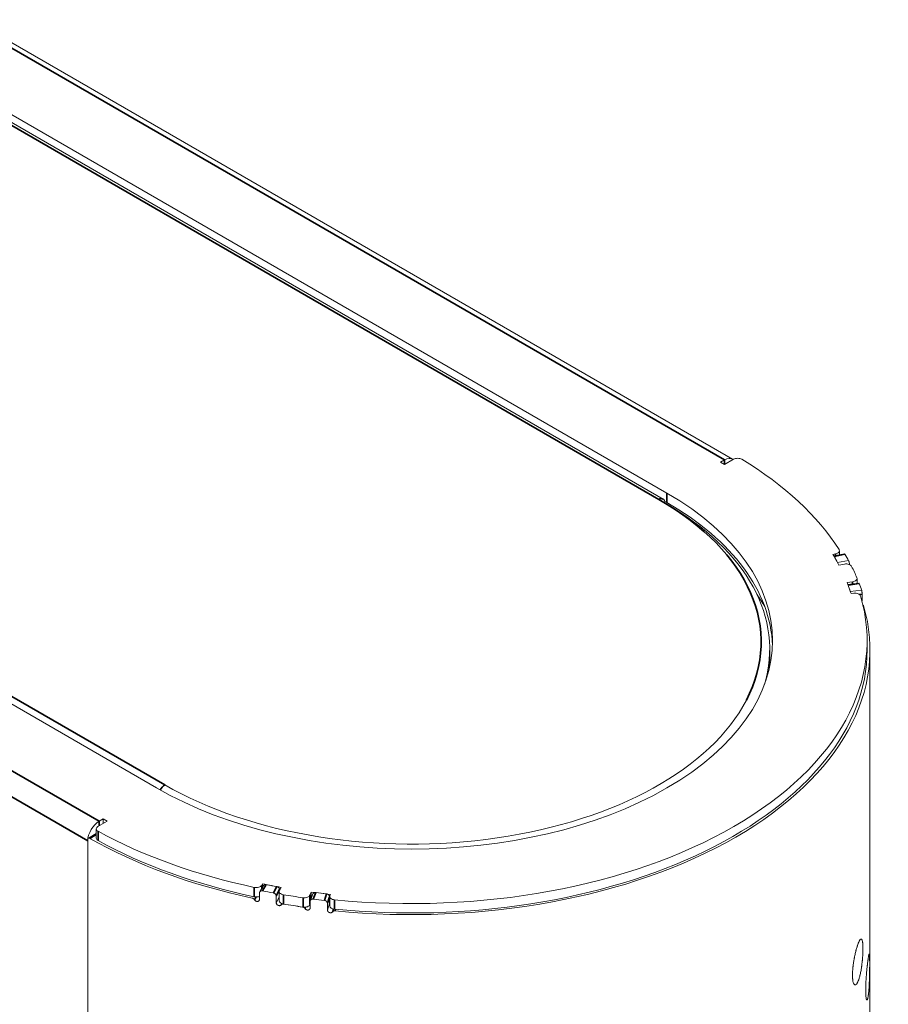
# Model space of a CAD drawing. Header units: millimetres. Extents: x 4 to 1188, y 1 to 840.
# Tile 198 of 203: x 1089 to 1111, y 320 to 344. Entities that reach past the tile are written whole.
import ezdxf

# ---------------------------------------------------------------- set-up
doc = ezdxf.new("R2010")
doc.units = ezdxf.units.MM
doc.layers.add('1', color=7, linetype='Continuous')

msp = doc.modelspace()

# ---------------------------------------------------------------- linework, layer by layer
at = {"layer": '1', "color": 154, "linetype": 'Continuous', "lineweight": 13}
for p, q in [((1106.8038, 333.1486), (1030.304, 377.3158)), ((1105.1694, 332.3007), (1030.1029, 375.6403)), ((1105.0745, 332.1538), (1030.0417, 375.474)), ((1019.1552, 367.264), (1092.4415, 324.9522)), ((1106.5028, 333.0705), (1106.6038, 333.1288)), ((1106.6038, 333.0122), (1106.5028, 333.0705)), ((1106.8336, 333.1448), (1106.6038, 333.0122)), ((1105.1694, 332.0674), (1105.1119, 332.1006)), ((1109.4708, 330.764), (1109.4708, 330.8653)), ((1109.3756, 330.7875), (1109.3091, 330.7739)), ((1109.5951, 330.7893), (1109.3323, 330.7358)), ((1109.4273, 330.5705), (1109.7003, 330.6193)), ((1109.5971, 330.5313), (1109.4614, 330.5074)), ((1109.6627, 330.0736), (1109.801, 330.092)), ((1109.9117, 330.053), (1109.9117, 330.1724)), ((1109.9569, 330.0589), (1109.6826, 330.0229)), ((1109.7439, 329.8528), (1110.0248, 329.8831)), ((1109.7617, 329.7988), (1109.831, 329.8062)), ((1110.035, 329.6065), (1110.039, 329.6069)), ((1110.039, 329.7784), (1110.039, 329.6069)), ((1110.1626, 328.3931), (1110.1626, 328.6264)), ((1107.734, 328.2357), (1107.734, 328.4106)), ((1110.234, 213.967), (1110.234, 328.3931)), ((1091.2091, 324.124), (1090.9793, 323.9914)), ((1091.007, 324.124), (1091.1081, 324.1824)), ((1091.1081, 324.0657), (1091.1081, 324.1824)), ((1091.1081, 324.1824), (1091.2091, 324.124)), ((1090.9375, 323.8144), (1090.7399, 323.7003)), ((1090.9375, 323.9331), (1090.9375, 323.6998)), ((1090.7242, 323.6656), (1090.7242, 318.012)), ((1090.7242, 323.6341), (1090.7242, 318.2453)), ((1095.111, 322.5215), (1095.0161, 322.3659)), ((1095.0859, 322.5621), (1095.0623, 322.5237)), ((1095.0859, 322.4803), (1095.0859, 322.5621)), ((1095.5476, 322.4742), (1095.5061, 322.3958)), ((1095.0093, 322.341), (1095.0093, 322.1695)), ((1095.4259, 322.0899), (1095.4259, 322.2614)), ((1095.4998, 322.2278), (1095.4259, 322.0899)), ((1095.4998, 322.3717), (1095.4998, 322.1384)), ((1095.5104, 322.404), (1095.5104, 322.419)), ((1096.2669, 322.2781), (1096.2988, 322.358)), ((1096.3401, 322.3092), (1096.2768, 322.1483)), ((1096.2988, 322.2043), (1096.2988, 322.358)), ((1096.7557, 322.0696), (1096.7557, 322.2411)), ((1096.7596, 322.2458), (1096.7596, 322.0125)), ((1096.7619, 322.2608), (1096.7748, 322.3008)), ((1096.2669, 322.0448), (1096.2734, 322.0612)), ((1096.2734, 322.1303), (1096.2734, 321.9588)), ((1096.7031, 321.9075), (1096.7031, 322.0789)), ((1096.7557, 322.0696), (1096.7031, 321.9075))]:
    msp.add_line(p, q, dxfattribs=at)
at = {"layer": '1', "color": 154, "linetype": 'Continuous', "lineweight": 35}
for p, q in [((1106.6038, 333.1288), (1030.3042, 377.1804)), ((1104.9674, 332.1432), (1030.0198, 375.4142)), ((1019.2601, 367.3959), (1092.6435, 325.028)), ((1018.2957, 366.104), (1091.007, 324.124)), ((1017.9811, 365.6324), (1090.7242, 323.6341)), ((1106.6038, 333.0122), (1106.6038, 333.1288)), ((1105.1694, 332.0674), (1105.1694, 332.3007)), ((1109.3405, 330.722), (1109.61, 330.7768)), ((1109.3756, 330.7446), (1109.3756, 330.7875)), ((1109.801, 330.0384), (1109.801, 330.092)), ((1109.6879, 330.0091), (1109.9665, 330.0456)), ((1109.9752, 329.7715), (1110.039, 329.7784)), ((1091.007, 324.0074), (1091.007, 324.124)), ((1090.9375, 323.7888), (1090.7779, 323.6966)), ((1090.9819, 323.8733), (1090.9819, 323.64)), ((1094.8783, 322.2406), (1094.8783, 322.4739)), ((1095.0623, 322.5237), (1095.0623, 322.4417)), ((1095.1757, 322.544), (1095.0808, 322.3884)), ((1095.4381, 322.4939), (1095.3536, 322.3363)), ((1095.5104, 322.419), (1095.4259, 322.2614)), ((1095.6026, 322.2925), (1095.6026, 322.0593)), ((1096.2669, 322.2781), (1096.2669, 322.0448)), ((1096.4106, 322.3434), (1096.3473, 322.1826)), ((1096.6813, 322.3111), (1096.6287, 322.1489)), ((1096.7557, 322.2411), (1096.7031, 322.0789)), ((1096.0938, 321.9833), (1096.0938, 322.2166)), ((1096.8782, 322.1645), (1096.8782, 321.9312))]:
    msp.add_line(p, q, dxfattribs=at)
at = {"layer": '1', "color": 154, "linetype": 'Continuous', "lineweight": 13}
for centre, major_axis, start_param, end_param in [((1106.6038, 332.8022), (0.2, 0.3464), 6.1960306, 7.0685835), ((1106.9346, 333.0865), (-0.1429, 0), 3.9015104, 5.4977871), ((1098.8054, 328.6264), (11.3571, 0), 0.3530784, 0.7599177), ((1098.8054, 328.6264), (-9, 0), 0.7853982, 3.9269908), ((1104.9674, 331.9682), (-0.1071, -0.1856), 2.3561945, 3.1415927), ((1098.8054, 328.4106), (8.9286, 0), 6.1113795, 7.0685835), ((1098.8054, 328.3931), (-9, 0), 3.1640256, 3.9269908), ((1109.3279, 330.8653), (-0.1429, 0), 1.9111355, 3.4946711), ((1098.8054, 328.6264), (11.1429, 0), 0.296706, 0.3403392), ((1098.8054, 328.6264), (11.1429, 0), 0.3069916, 0.331799), ((1098.8054, 328.6264), (11.4286, 0), 0.3068217, 0.3319688), ((1109.6389, 330.4524), (-0.1429, 0), 3.4256401, 5.009095), ((1098.8054, 328.6264), (-11.4286, 0), 3.381144, 3.4256401), ((1109.7689, 330.1724), (-0.1429, 0), 1.7976891, 3.381144), ((1098.8054, 328.6264), (11.1429, 0), 0.1832596, 0.2268928), ((1098.8054, 328.6264), (11.1429, 0), 0.1917998, 0.2166072), ((1098.8054, 328.6264), (11.4286, 0), 0.1916299, 0.2167771), ((1098.8054, 328.6264), (11.3571, 0), 4.5418686, 6.4537057), ((1098.8054, 327.7691), (-9.2857, 0), 3.4656676, 3.5260451), ((1098.8054, 327.6525), (-9.3571, 0), 3.4902113, 3.5130369), ((1109.8571, 329.7251), (-0.1429, 0), 3.312113, 4.8956486), ((1098.8054, 328.3931), (11.4286, 0), 4.5442134, 6.4509528), ((1098.8054, 328.3931), (11.3571, 0), 4.5418686, 6.2831638), ((1098.8054, 328.2357), (-8.9286, 0), 3.0734594, 3.1415436), ((1098.8054, 328.5856), (-8.7143, 0), 0.7853982, 2.8498663), ((1091.007, 323.7974), (0.2, 0.3464), 0.7853982, 2.3561945), ((1091.0803, 323.9331), (-0.1429, 0), 5.4977871, 7.0940639), ((1098.8054, 328.3931), (11.4286, 0), 3.9336159, 4.3565577), ((1091.0803, 323.6998), (0.1429, 0), 3.1416126, 3.9524713), ((1098.8054, 328.6264), (11.3571, 0), 3.9524713, 4.3593106), ((1098.8054, 328.3931), (11.3571, 0), 3.9524713, 4.3593106), ((1094.9277, 322.5513), (-0.1429, 0), 1.2177179, 2.8012534), ((1098.8054, 328.6264), (11.1429, 0), 4.3720498, 4.415683), ((1098.8054, 328.6264), (11.1429, 0), 4.38059, 4.4053974), ((1094.9277, 322.318), (0.1429, 0), 4.3593106, 5.3206651), ((1098.8054, 328.6264), (11.4286, 0), 4.3804202, 4.4055673), ((1095.6427, 322.3717), (-0.1429, 0), 5.9864793, 7.5699342), ((1098.8054, 328.6264), (-11.4286, 0), 1.2867489, 1.331245), ((1096.1277, 322.2967), (-0.1429, 0), 1.331245, 2.9146999), ((1098.8054, 328.6264), (11.1429, 0), 4.4854962, 4.5291294), ((1098.8054, 328.6264), (11.1429, 0), 4.4957818, 4.5205892), ((1096.9024, 322.2458), (-0.1429, 0), 6.0999257, 7.6834613), ((1095.6427, 322.1384), (0.1429, 0), 3.1416113, 4.4283416), ((1098.8054, 328.3931), (-11.4286, 0), 1.2867489, 1.331245), ((1098.8054, 328.3931), (11.4286, 0), 4.4290216, 4.4717495), ((1096.1277, 322.0634), (0.1429, 0), 4.4728376, 6.0562925), ((1098.8054, 328.6264), (11.4286, 0), 4.4956119, 4.520759), ((1096.9024, 322.0125), (0.1429, 0), 3.1416026, 4.5418686)]:
    msp.add_ellipse(centre, major_axis=major_axis, ratio=0.5773503, start_param=start_param, end_param=end_param, dxfattribs=at)
at = {"layer": '1', "color": 154, "linetype": 'Continuous', "lineweight": 35}
for centre, major_axis, start_param, end_param in [((1104.9674, 331.9682), (-0.1071, -0.1856), 3.1415927, 3.9269908), ((1098.8054, 328.5856), (-8.7143, 0), 2.8498663, 3.9269908), ((1092.6435, 324.853), (-0.1071, -0.1856), 3.9269908, 4.7803505)]:
    msp.add_ellipse(centre, major_axis=major_axis, ratio=0.5773503, start_param=start_param, end_param=end_param, dxfattribs=at)
at = {"layer": '1', "color": 154, "linetype": 'Continuous', "lineweight": 13}
for points, knots in [([(1109.334, 330.7307), (1109.3346, 330.7302), (1109.3351, 330.7296), (1109.3373, 330.7271), (1109.3389, 330.7248), (1109.3405, 330.722)], [0, 0, 0, 0, 0.2574028, 0.2574028, 1, 1, 1, 1]), ([(1109.5952, 330.7893), (1109.5955, 330.7893), (1109.5959, 330.7894), (1109.5966, 330.7894), (1109.5969, 330.7893), (1109.5976, 330.7892), (1109.5987, 330.789), (1109.6005, 330.7881), (1109.602, 330.7869), (1109.6036, 330.7855), (1109.6044, 330.7847), (1109.6068, 330.7819), (1109.6084, 330.7796), (1109.61, 330.7768)], [0, 0, 0, 0, 0.0815858, 0.0815858, 0.1581203, 0.1581203, 0.2346548, 0.3877239, 0.5407929, 0.5407929, 0.6938619, 0.6938619, 1, 1, 1, 1]), ([(1109.7003, 330.6193), (1109.7018, 330.6166), (1109.7033, 330.6135), (1109.7054, 330.6083), (1109.7062, 330.6065), (1109.7076, 330.6027), (1109.7083, 330.6007), (1109.7103, 330.5946), (1109.7116, 330.5903), (1109.7135, 330.5835), (1109.7141, 330.5812), (1109.7152, 330.5765), (1109.7158, 330.5741), (1109.7173, 330.567), (1109.7183, 330.5621), (1109.7193, 330.556), (1109.7195, 330.5548), (1109.7199, 330.5523), (1109.7204, 330.5487), (1109.7212, 330.5427), (1109.7217, 330.5379), (1109.7221, 330.5333), (1109.7223, 330.531), (1109.7227, 330.5242), (1109.7229, 330.5199), (1109.7229, 330.5158)], [0, 0, 0, 0, 0.125, 0.125, 0.1875, 0.1875, 0.25, 0.25, 0.375, 0.375, 0.4375, 0.4375, 0.5, 0.5, 0.625, 0.625, 0.65625, 0.65625, 0.6875, 0.75, 0.8125, 0.8125, 0.875, 0.875, 1, 1, 1, 1]), ([(1109.6823, 330.0199), (1109.6826, 330.0196), (1109.6829, 330.0192), (1109.6836, 330.0181), (1109.6842, 330.0172), (1109.6858, 330.0143), (1109.6868, 330.0119), (1109.6879, 330.0091)], [0, 0, 0, 0, 0.1515237, 0.1515237, 0.4343491, 0.4343491, 1, 1, 1, 1]), ([(1109.9569, 330.0589), (1109.957, 330.0589), (1109.9572, 330.0589), (1109.9576, 330.0589), (1109.9578, 330.0588), (1109.9583, 330.0587), (1109.959, 330.0584), (1109.9602, 330.0574), (1109.9612, 330.0561), (1109.9623, 330.0546), (1109.9628, 330.0538), (1109.9644, 330.0508), (1109.9654, 330.0484), (1109.9665, 330.0456)], [0, 0, 0, 0, 0.0581957, 0.0581957, 0.1366794, 0.1366794, 0.215163, 0.3721304, 0.5290978, 0.5290978, 0.6860652, 0.6860652, 1, 1, 1, 1]), ([(1110.0248, 329.8831), (1110.0257, 329.8803), (1110.0267, 329.8771), (1110.0281, 329.8718), (1110.0285, 329.87), (1110.0294, 329.8661), (1110.0298, 329.8641), (1110.0311, 329.8579), (1110.032, 329.8535), (1110.0331, 329.8466), (1110.0335, 329.8443), (1110.0342, 329.8395), (1110.0345, 329.8371), (1110.0355, 329.8299), (1110.0361, 329.825), (1110.0367, 329.8188), (1110.0369, 329.8176), (1110.0371, 329.8151), (1110.0374, 329.8114), (1110.0379, 329.8053), (1110.0382, 329.8006), (1110.0385, 329.7959), (1110.0386, 329.7936), (1110.0389, 329.7868), (1110.039, 329.7825), (1110.039, 329.7784)], [0, 0, 0, 0, 0.125, 0.125, 0.1875, 0.1875, 0.25, 0.25, 0.375, 0.375, 0.4375, 0.4375, 0.5, 0.5, 0.625, 0.625, 0.65625, 0.65625, 0.6875, 0.75, 0.8125, 0.8125, 0.875, 0.875, 1, 1, 1, 1]), ([(1110.0665, 329.5077), (1110.0668, 329.5077), (1110.0675, 329.5076), (1110.0683, 329.5069), (1110.0693, 329.5056), (1110.0698, 329.5047), (1110.0709, 329.5026), (1110.0714, 329.5014), (1110.0725, 329.4984), (1110.073, 329.4968), (1110.0735, 329.4949)], [0, 0, 0, 0, 0.1350884, 0.3513163, 0.3513163, 0.5675442, 0.5675442, 0.7837721, 0.7837721, 1, 1, 1, 1]), ([(1090.7779, 323.6966), (1090.7744, 323.6987), (1090.7709, 323.7003), (1090.7657, 323.702), (1090.764, 323.7025), (1090.7606, 323.7033), (1090.7589, 323.7035), (1090.7541, 323.704), (1090.751, 323.7039), (1090.7466, 323.703), (1090.7452, 323.7026), (1090.7424, 323.7016), (1090.7411, 323.701), (1090.7374, 323.6989), (1090.7352, 323.697), (1090.7328, 323.6942), (1090.7323, 323.6936), (1090.7314, 323.6924), (1090.7301, 323.6905), (1090.7282, 323.6871), (1090.727, 323.6839), (1090.726, 323.6807), (1090.7256, 323.6789), (1090.7245, 323.6735), (1090.7242, 323.6697), (1090.7242, 323.6656)], [0, 0, 0, 0, 0.125, 0.125, 0.1875, 0.1875, 0.25, 0.25, 0.375, 0.375, 0.4375, 0.4375, 0.5, 0.5, 0.625, 0.625, 0.65625, 0.65625, 0.6875, 0.75, 0.8125, 0.8125, 0.875, 0.875, 1, 1, 1, 1]), ([(1095.1757, 322.544), (1095.171, 322.5449), (1095.1663, 322.5454), (1095.1595, 322.5456), (1095.1572, 322.5456), (1095.1527, 322.5453), (1095.1505, 322.5451), (1095.144, 322.5441), (1095.1399, 322.543), (1095.1341, 322.5408), (1095.1322, 322.54), (1095.1285, 322.5381), (1095.1268, 322.5371), (1095.1218, 322.5338), (1095.1189, 322.5313), (1095.1156, 322.5278), (1095.115, 322.527), (1095.1138, 322.5255), (1095.1126, 322.524), (1095.1115, 322.5223), (1095.111, 322.5215)], [0, 0, 0, 0, 0.1735094, 0.1735094, 0.2602642, 0.2602642, 0.3470189, 0.3470189, 0.5205283, 0.5205283, 0.6072831, 0.6072831, 0.6940378, 0.6940378, 0.8675472, 0.8675472, 0.9109246, 0.9109246, 0.9543019, 1, 1, 1, 1]), ([(1095.5104, 322.419), (1095.5104, 322.4231), (1095.5099, 322.4272), (1095.5085, 322.4333), (1095.508, 322.4354), (1095.5066, 322.4395), (1095.5058, 322.4416), (1095.5031, 322.4477), (1095.5009, 322.4516), (1095.4969, 322.4574), (1095.4955, 322.4593), (1095.4925, 322.463), (1095.4909, 322.4648), (1095.4859, 322.4699), (1095.4823, 322.4731), (1095.4773, 322.4769), (1095.4763, 322.4776), (1095.4743, 322.479), (1095.4712, 322.4811), (1095.4659, 322.4842), (1095.4614, 322.4863), (1095.4569, 322.4883), (1095.4546, 322.4893), (1095.4476, 322.4917), (1095.4429, 322.493), (1095.4381, 322.4939)], [0, 0, 0, 0, 0.125, 0.125, 0.1875, 0.1875, 0.25, 0.25, 0.375, 0.375, 0.4375, 0.4375, 0.5, 0.5, 0.625, 0.625, 0.65625, 0.65625, 0.6875, 0.75, 0.8125, 0.8125, 0.875, 0.875, 1, 1, 1, 1]), ([(1095.0808, 322.3884), (1095.0761, 322.3893), (1095.0714, 322.3899), (1095.0646, 322.39), (1095.0623, 322.39), (1095.0578, 322.3897), (1095.0556, 322.3895), (1095.0491, 322.3885), (1095.045, 322.3874), (1095.0392, 322.3852), (1095.0373, 322.3844), (1095.0336, 322.3825), (1095.0319, 322.3815), (1095.0269, 322.3783), (1095.024, 322.3757), (1095.0207, 322.3722), (1095.0201, 322.3714), (1095.0189, 322.3699), (1095.0171, 322.3677), (1095.0147, 322.3636), (1095.0131, 322.3601), (1095.0117, 322.3565), (1095.0111, 322.3547), (1095.0098, 322.349), (1095.0093, 322.345), (1095.0093, 322.341)], [0, 0, 0, 0, 0.125, 0.125, 0.1875, 0.1875, 0.25, 0.25, 0.375, 0.375, 0.4375, 0.4375, 0.5, 0.5, 0.625, 0.625, 0.65625, 0.65625, 0.6875, 0.75, 0.8125, 0.8125, 0.875, 0.875, 1, 1, 1, 1]), ([(1095.4259, 322.2614), (1095.4259, 322.2655), (1095.4254, 322.2696), (1095.4241, 322.2758), (1095.4235, 322.2778), (1095.4221, 322.2819), (1095.4213, 322.284), (1095.4186, 322.2901), (1095.4164, 322.2941), (1095.4124, 322.2998), (1095.411, 322.3017), (1095.408, 322.3054), (1095.4064, 322.3072), (1095.4014, 322.3123), (1095.3978, 322.3156), (1095.3928, 322.3193), (1095.3918, 322.32), (1095.3898, 322.3214), (1095.3867, 322.3235), (1095.3814, 322.3266), (1095.377, 322.3288), (1095.3724, 322.3308), (1095.3701, 322.3317), (1095.3631, 322.3342), (1095.3584, 322.3354), (1095.3536, 322.3363)], [0, 0, 0, 0, 0.125, 0.125, 0.1875, 0.1875, 0.25, 0.25, 0.375, 0.375, 0.4375, 0.4375, 0.5, 0.5, 0.625, 0.625, 0.65625, 0.65625, 0.6875, 0.75, 0.8125, 0.8125, 0.875, 0.875, 1, 1, 1, 1]), ([(1096.4106, 322.3434), (1096.4057, 322.344), (1096.4009, 322.3443), (1096.3939, 322.344), (1096.3915, 322.3438), (1096.3869, 322.3432), (1096.3846, 322.3428), (1096.3779, 322.3414), (1096.3736, 322.34), (1096.3676, 322.3374), (1096.3656, 322.3365), (1096.3619, 322.3344), (1096.3601, 322.3333), (1096.355, 322.3296), (1096.3519, 322.3269), (1096.3485, 322.3232), (1096.3479, 322.3224), (1096.3466, 322.3208), (1096.3448, 322.3184), (1096.3423, 322.3143), (1096.3408, 322.3108), (1096.3401, 322.3091)], [0, 0, 0, 0, 0.154685, 0.154685, 0.2320275, 0.2320275, 0.30937, 0.30937, 0.4640551, 0.4640551, 0.5413976, 0.5413976, 0.6187401, 0.6187401, 0.7734251, 0.7734251, 0.8120964, 0.8120964, 0.8507676, 0.9281101, 1, 1, 1, 1]), ([(1096.7557, 322.2411), (1096.7557, 322.2451), (1096.7552, 322.2492), (1096.7538, 322.2553), (1096.7532, 322.2573), (1096.7518, 322.2613), (1096.7509, 322.2634), (1096.7481, 322.2693), (1096.7459, 322.2731), (1096.7418, 322.2785), (1096.7404, 322.2803), (1096.7373, 322.2838), (1096.7356, 322.2855), (1096.7305, 322.2903), (1096.7267, 322.2933), (1096.7217, 322.2967), (1096.7206, 322.2974), (1096.7185, 322.2986), (1096.7153, 322.3005), (1096.7099, 322.3032), (1096.7053, 322.3051), (1096.7006, 322.3068), (1096.6983, 322.3076), (1096.6911, 322.3096), (1096.6862, 322.3105), (1096.6813, 322.3111)], [0, 0, 0, 0, 0.125, 0.125, 0.1875, 0.1875, 0.25, 0.25, 0.375, 0.375, 0.4375, 0.4375, 0.5, 0.5, 0.625, 0.625, 0.65625, 0.65625, 0.6875, 0.75, 0.8125, 0.8125, 0.875, 0.875, 1, 1, 1, 1]), ([(1094.8831, 322.1649), (1094.8802, 322.1702), (1094.8767, 322.1751), (1094.8705, 322.1821), (1094.8682, 322.1844), (1094.8635, 322.1887), (1094.8586, 322.1927), (1094.8532, 322.1962), (1094.8476, 322.1995), (1094.8448, 322.2009), (1094.839, 322.2036), (1094.8361, 322.2047), (1094.8301, 322.2067), (1094.8271, 322.2075), (1094.8241, 322.2082)], [0, 0, 0, 0, 0.25, 0.25, 0.375, 0.375, 0.5, 0.625, 0.625, 0.75, 0.75, 0.875, 0.875, 1, 1, 1, 1]), ([(1095.0093, 322.1695), (1095.0073, 322.1639), (1095.0049, 322.1585), (1095.0007, 322.1508), (1094.9991, 322.1484), (1094.9957, 322.1436), (1094.9939, 322.1413), (1094.9908, 322.138), (1094.9898, 322.137), (1094.9875, 322.135), (1094.9863, 322.134), (1094.9827, 322.1313), (1094.9801, 322.1296), (1094.9758, 322.1276), (1094.9743, 322.127), (1094.9713, 322.1259), (1094.9666, 322.1245), (1094.9616, 322.1238), (1094.9563, 322.1236), (1094.9545, 322.1236), (1094.951, 322.1237), (1094.9492, 322.1239), (1094.9456, 322.1243), (1094.9438, 322.1246), (1094.9401, 322.1254), (1094.9383, 322.1258), (1094.9329, 322.1271), (1094.9293, 322.1282), (1094.9239, 322.1301), (1094.9221, 322.1308), (1094.9186, 322.1323), (1094.9169, 322.1331), (1094.9117, 322.1358), (1094.9084, 322.1377), (1094.9037, 322.1411), (1094.9022, 322.1422), (1094.8992, 322.1447), (1094.8978, 322.146), (1094.8937, 322.1499), (1094.8912, 322.1527), (1094.8879, 322.1572), (1094.8869, 322.1587), (1094.8849, 322.1618), (1094.884, 322.1633), (1094.8831, 322.1649)], [0, 0, 0, 0, 0.125, 0.125, 0.1875, 0.1875, 0.25, 0.25, 0.28125, 0.28125, 0.3125, 0.3125, 0.375, 0.375, 0.40625, 0.40625, 0.4375, 0.5, 0.5, 0.53125, 0.53125, 0.5625, 0.5625, 0.59375, 0.59375, 0.625, 0.625, 0.6875, 0.6875, 0.71875, 0.71875, 0.75, 0.75, 0.8125, 0.8125, 0.84375, 0.84375, 0.875, 0.875, 0.9375, 0.9375, 0.96875, 0.96875, 1, 1, 1, 1]), ([(1095.5509, 322.0392), (1095.5491, 322.0368), (1095.547, 322.0345), (1095.5426, 322.0302), (1095.5402, 322.0283), (1095.5363, 322.0257), (1095.5349, 322.0248), (1095.532, 322.0233), (1095.5276, 322.0212), (1095.5228, 322.0198), (1095.5176, 322.0188), (1095.5159, 322.0185), (1095.5123, 322.0182), (1095.5088, 322.018), (1095.5051, 322.0182), (1095.5015, 322.0185), (1095.4996, 322.0187), (1095.4968, 322.0191), (1095.4959, 322.0192), (1095.494, 322.0196), (1095.4913, 322.0201), (1095.4885, 322.0207), (1095.483, 322.0221), (1095.4794, 322.0232), (1095.474, 322.0253), (1095.4722, 322.026), (1095.4687, 322.0276), (1095.4669, 322.0285), (1095.4618, 322.0312), (1095.4586, 322.0333), (1095.454, 322.0368), (1095.4525, 322.038), (1095.4496, 322.0405), (1095.4456, 322.0445), (1095.4421, 322.0488), (1095.438, 322.0548), (1095.4362, 322.0579), (1095.4331, 322.0642), (1095.4318, 322.0673), (1095.4295, 322.0738), (1095.4286, 322.077), (1095.427, 322.0835), (1095.4264, 322.0867), (1095.4259, 322.0899)], [0, 0, 0, 0, 0.0625, 0.0625, 0.125, 0.125, 0.15625, 0.15625, 0.1875, 0.25, 0.25, 0.28125, 0.28125, 0.3125, 0.34375, 0.34375, 0.375, 0.375, 0.390625, 0.390625, 0.40625, 0.4375, 0.4375, 0.5, 0.5, 0.53125, 0.53125, 0.5625, 0.5625, 0.625, 0.625, 0.65625, 0.65625, 0.6875, 0.75, 0.75, 0.8125, 0.8125, 0.875, 0.875, 0.9375, 0.9375, 1, 1, 1, 1]), ([(1095.6101, 322.058), (1095.6041, 322.059), (1095.5982, 322.0593), (1095.591, 322.0589), (1095.5896, 322.0588), (1095.5867, 322.0585), (1095.5853, 322.0583), (1095.5812, 322.0575), (1095.5759, 322.0562), (1095.5709, 322.0542), (1095.5674, 322.0525), (1095.5662, 322.0519), (1095.5639, 322.0506), (1095.5629, 322.05), (1095.5576, 322.0464), (1095.554, 322.0431), (1095.5509, 322.0392)], [0, 0, 0, 0, 0.25, 0.25, 0.3125, 0.3125, 0.375, 0.375, 0.5, 0.625, 0.625, 0.6875, 0.6875, 0.75, 0.75, 1, 1, 1, 1]), ([(1096.1429, 321.9457), (1096.1399, 321.9508), (1096.1363, 321.9555), (1096.1298, 321.9621), (1096.1275, 321.9642), (1096.1226, 321.9681), (1096.1175, 321.9718), (1096.1119, 321.975), (1096.1061, 321.9779), (1096.1032, 321.9791), (1096.0972, 321.9814), (1096.0942, 321.9823), (1096.088, 321.9839), (1096.0849, 321.9845), (1096.0817, 321.985)], [0, 0, 0, 0, 0.25, 0.25, 0.375, 0.375, 0.5, 0.625, 0.625, 0.75, 0.75, 0.875, 0.875, 1, 1, 1, 1]), ([(1096.3473, 322.1826), (1096.3424, 322.1832), (1096.3376, 322.1834), (1096.3306, 322.1831), (1096.3282, 322.1829), (1096.3236, 322.1824), (1096.3213, 322.182), (1096.3146, 322.1805), (1096.3103, 322.1792), (1096.3043, 322.1766), (1096.3023, 322.1756), (1096.2986, 322.1735), (1096.2968, 322.1724), (1096.2917, 322.1688), (1096.2886, 322.1661), (1096.2852, 322.1623), (1096.2846, 322.1615), (1096.2833, 322.1599), (1096.2816, 322.1575), (1096.279, 322.1533), (1096.2773, 322.1497), (1096.2759, 322.146), (1096.2753, 322.1441), (1096.2739, 322.1383), (1096.2734, 322.1344), (1096.2734, 322.1303)], [0, 0, 0, 0, 0.125, 0.125, 0.1875, 0.1875, 0.25, 0.25, 0.375, 0.375, 0.4375, 0.4375, 0.5, 0.5, 0.625, 0.625, 0.65625, 0.65625, 0.6875, 0.75, 0.8125, 0.8125, 0.875, 0.875, 1, 1, 1, 1]), ([(1096.7031, 322.0789), (1096.7031, 322.083), (1096.7026, 322.0871), (1096.7012, 322.0931), (1096.7006, 322.0952), (1096.6992, 322.0992), (1096.6984, 322.1012), (1096.6956, 322.1071), (1096.6933, 322.1109), (1096.6893, 322.1164), (1096.6878, 322.1182), (1096.6847, 322.1217), (1096.6831, 322.1234), (1096.6779, 322.1282), (1096.6742, 322.1312), (1096.6691, 322.1346), (1096.6681, 322.1352), (1096.666, 322.1365), (1096.6628, 322.1383), (1096.6573, 322.1411), (1096.6527, 322.143), (1096.6481, 322.1447), (1096.6457, 322.1454), (1096.6385, 322.1474), (1096.6337, 322.1484), (1096.6287, 322.1489)], [0, 0, 0, 0, 0.125, 0.125, 0.1875, 0.1875, 0.25, 0.25, 0.375, 0.375, 0.4375, 0.4375, 0.5, 0.5, 0.625, 0.625, 0.65625, 0.65625, 0.6875, 0.75, 0.8125, 0.8125, 0.875, 0.875, 1, 1, 1, 1]), ([(1096.2734, 321.9588), (1096.2714, 321.9531), (1096.2689, 321.9475), (1096.2645, 321.9396), (1096.2629, 321.937), (1096.2594, 321.932), (1096.2575, 321.9296), (1096.2544, 321.9261), (1096.2532, 321.925), (1096.2509, 321.9228), (1096.2497, 321.9218), (1096.2459, 321.9188), (1096.2432, 321.917), (1096.2388, 321.9147), (1096.2373, 321.9139), (1096.2341, 321.9126), (1096.2293, 321.9109), (1096.2241, 321.9099), (1096.2186, 321.9093), (1096.2168, 321.9092), (1096.2131, 321.9091), (1096.2112, 321.9092), (1096.2075, 321.9094), (1096.2057, 321.9095), (1096.2019, 321.91), (1096.2, 321.9103), (1096.1944, 321.9113), (1096.1906, 321.9121), (1096.1851, 321.9137), (1096.1833, 321.9143), (1096.1797, 321.9155), (1096.1779, 321.9162), (1096.1725, 321.9185), (1096.1691, 321.9203), (1096.1642, 321.9232), (1096.1626, 321.9243), (1096.1596, 321.9266), (1096.1581, 321.9277), (1096.1539, 321.9314), (1096.1513, 321.9341), (1096.1479, 321.9383), (1096.1468, 321.9397), (1096.1447, 321.9427), (1096.1438, 321.9442), (1096.1429, 321.9457)], [0, 0, 0, 0, 0.125, 0.125, 0.1875, 0.1875, 0.25, 0.25, 0.28125, 0.28125, 0.3125, 0.3125, 0.375, 0.375, 0.40625, 0.40625, 0.4375, 0.5, 0.5, 0.53125, 0.53125, 0.5625, 0.5625, 0.59375, 0.59375, 0.625, 0.625, 0.6875, 0.6875, 0.71875, 0.71875, 0.75, 0.75, 0.8125, 0.8125, 0.84375, 0.84375, 0.875, 0.875, 0.9375, 0.9375, 0.96875, 0.96875, 1, 1, 1, 1]), ([(1096.8317, 321.8651), (1096.8298, 321.8626), (1096.8277, 321.8602), (1096.8231, 321.8556), (1096.8207, 321.8535), (1096.8166, 321.8506), (1096.8152, 321.8497), (1096.8123, 321.848), (1096.8077, 321.8456), (1096.8027, 321.8438), (1096.7975, 321.8425), (1096.7957, 321.8421), (1096.792, 321.8416), (1096.7884, 321.8412), (1096.7846, 321.841), (1096.7808, 321.8411), (1096.7789, 321.8412), (1096.7761, 321.8414), (1096.7751, 321.8415), (1096.7732, 321.8417), (1096.7704, 321.842), (1096.7675, 321.8425), (1096.7619, 321.8435), (1096.7582, 321.8444), (1096.7526, 321.846), (1096.7508, 321.8466), (1096.7471, 321.848), (1096.7453, 321.8488), (1096.7401, 321.8512), (1096.7367, 321.853), (1096.732, 321.8562), (1096.7305, 321.8573), (1096.7275, 321.8597), (1096.7234, 321.8633), (1096.7198, 321.8674), (1096.7155, 321.8732), (1096.7137, 321.8761), (1096.7105, 321.8822), (1096.7092, 321.8852), (1096.7068, 321.8915), (1096.7059, 321.8947), (1096.7043, 321.9011), (1096.7036, 321.9043), (1096.7031, 321.9075)], [0, 0, 0, 0, 0.0625, 0.0625, 0.125, 0.125, 0.15625, 0.15625, 0.1875, 0.25, 0.25, 0.28125, 0.28125, 0.3125, 0.34375, 0.34375, 0.375, 0.375, 0.390625, 0.390625, 0.40625, 0.4375, 0.4375, 0.5, 0.5, 0.53125, 0.53125, 0.5625, 0.5625, 0.625, 0.625, 0.65625, 0.65625, 0.6875, 0.75, 0.75, 0.8125, 0.8125, 0.875, 0.875, 0.9375, 0.9375, 1, 1, 1, 1]), ([(1096.8925, 321.8879), (1096.8863, 321.8885), (1096.8802, 321.8885), (1096.8729, 321.8876), (1096.8714, 321.8874), (1096.8685, 321.8868), (1096.867, 321.8865), (1096.8628, 321.8855), (1096.8573, 321.8838), (1096.8522, 321.8815), (1096.8486, 321.8796), (1096.8474, 321.8789), (1096.8451, 321.8775), (1096.8439, 321.8767), (1096.8385, 321.8728), (1096.8348, 321.8692), (1096.8317, 321.8651)], [0, 0, 0, 0, 0.25, 0.25, 0.3125, 0.3125, 0.375, 0.375, 0.5, 0.625, 0.625, 0.6875, 0.6875, 0.75, 0.75, 1, 1, 1, 1]), ([(1110.0589, 320.9439), (1110.0589, 320.942), (1110.0589, 320.94), (1110.0589, 320.9361), (1110.0589, 320.9302), (1110.0588, 320.9163), (1110.0585, 320.896), (1110.0581, 320.8793), (1110.0578, 320.8666), (1110.0577, 320.8623), (1110.0574, 320.8538), (1110.0573, 320.8495), (1110.0558, 320.8107), (1110.0539, 320.7752), (1110.05, 320.7203), (1110.0485, 320.7017), (1110.0464, 320.6782), (1110.046, 320.6734), (1110.0451, 320.664), (1110.0437, 320.6498), (1110.0423, 320.6357), (1110.0393, 320.6075), (1110.0372, 320.5888), (1110.0337, 320.5608), (1110.0325, 320.5515), (1110.0301, 320.5329), (1110.0289, 320.5237), (1110.0263, 320.5052), (1110.025, 320.496), (1110.023, 320.4821), (1110.0223, 320.4776), (1110.0209, 320.4684), (1110.0202, 320.4639), (1110.0166, 320.4413), (1110.0137, 320.4235), (1110.0044, 320.3714), (1109.9978, 320.3382), (1109.9896, 320.3026), (1109.9887, 320.2987), (1109.9868, 320.2909), (1109.9841, 320.2795), (1109.9812, 320.2684), (1109.9755, 320.2467), (1109.9716, 320.2329), (1109.9637, 320.2066), (1109.9597, 320.1941), (1109.9535, 320.1762), (1109.9514, 320.1704), (1109.9482, 320.1619), (1109.9472, 320.1591), (1109.945, 320.1536), (1109.944, 320.1509), (1109.9344, 320.1268), (1109.9258, 320.1083), (1109.9128, 320.0854), (1109.9084, 320.0785), (1109.8996, 320.0667), (1109.8953, 320.0617), (1109.8826, 320.0498), (1109.8724, 320.0448), (1109.8626, 320.0454), (1109.8588, 320.0462), (1109.8569, 320.0468), (1109.8512, 320.0492), (1109.8476, 320.0517), (1109.8406, 320.0582), (1109.8372, 320.0622), (1109.8324, 320.0695), (1109.83, 320.0734), (1109.8277, 320.0779), (1109.8262, 320.081), (1109.8255, 320.0826), (1109.819, 320.0976), (1109.8141, 320.1142), (1109.8081, 320.1443), (1109.806, 320.1579), (1109.8042, 320.1729), (1109.8035, 320.179), (1109.8032, 320.1821), (1109.8023, 320.1916), (1109.8017, 320.1981), (1109.7993, 320.2312), (1109.7983, 320.2673), (1109.7986, 320.3067), (1109.7988, 320.3227), (1109.799, 320.3308), (1109.7997, 320.3554), (1109.8005, 320.3722), (1109.8034, 320.4234), (1109.8063, 320.4588), (1109.8109, 320.5004), (1109.8114, 320.505), (1109.8125, 320.5143), (1109.8141, 320.5282), (1109.8159, 320.5421), (1109.8196, 320.5699), (1109.8223, 320.5885), (1109.828, 320.6256), (1109.8311, 320.6441), (1109.8359, 320.6719), (1109.8376, 320.6812), (1109.8401, 320.6951), (1109.841, 320.6998), (1109.8427, 320.709), (1109.8436, 320.7136), (1109.8515, 320.755), (1109.8589, 320.7908), (1109.8708, 320.8427), (1109.8748, 320.8597), (1109.88, 320.8806), (1109.8811, 320.8848), (1109.8832, 320.893), (1109.8842, 320.897), (1109.8874, 320.9091), (1109.8895, 320.917), (1109.9001, 320.9557), (1109.9087, 320.9843), (1109.9195, 321.0171), (1109.9228, 321.0268), (1109.9261, 321.0361), (1109.9282, 321.0423), (1109.9293, 321.0453), (1109.9347, 321.0603), (1109.939, 321.0716), (1109.9517, 321.1034), (1109.96, 321.1221), (1109.969, 321.1395), (1109.97, 321.1414), (1109.972, 321.1451), (1109.9749, 321.1504), (1109.9817, 321.1616), (1109.9909, 321.1741), (1109.9995, 321.1819), (1110.0052, 321.1849), (1110.0076, 321.1857), (1110.0092, 321.1861), (1110.01, 321.1862), (1110.017, 321.1869), (1110.0226, 321.1838), (1110.0303, 321.1745), (1110.0327, 321.1706), (1110.0356, 321.1647), (1110.0362, 321.1634), (1110.0373, 321.1608), (1110.0389, 321.1568), (1110.0405, 321.1523), (1110.0454, 321.1361), (1110.0487, 321.1198), (1110.052, 321.0948), (1110.0526, 321.0895), (1110.0537, 321.0785), (1110.0543, 321.0729), (1110.0557, 321.0553), (1110.0565, 321.0429), (1110.0584, 321.0037), (1110.0589, 320.975), (1110.0589, 320.9439)], [0, 0, 0, 0, 0.0019531, 0.0019531, 0.0039062, 0.0078125, 0.015625, 0.0234375, 0.0234375, 0.0273437, 0.0273437, 0.03125, 0.03125, 0.0625, 0.0625, 0.078125, 0.078125, 0.0820312, 0.0820312, 0.0859375, 0.09375, 0.09375, 0.109375, 0.109375, 0.1171875, 0.1171875, 0.125, 0.125, 0.1328125, 0.1328125, 0.1367187, 0.1367187, 0.140625, 0.140625, 0.15625, 0.15625, 0.1875, 0.1875, 0.1914062, 0.1914062, 0.1953125, 0.203125, 0.203125, 0.21875, 0.21875, 0.234375, 0.234375, 0.2421875, 0.2421875, 0.2460938, 0.2460938, 0.25, 0.25, 0.28125, 0.28125, 0.296875, 0.296875, 0.3125, 0.3125, 0.34375, 0.3515625, 0.3515625, 0.359375, 0.359375, 0.375, 0.375, 0.390625, 0.390625, 0.3984375, 0.4023438, 0.4023438, 0.40625, 0.40625, 0.4375, 0.4375, 0.453125, 0.4570313, 0.4570313, 0.4609375, 0.4609375, 0.46875, 0.46875, 0.5, 0.5078125, 0.5078125, 0.515625, 0.515625, 0.53125, 0.53125, 0.5625, 0.5625, 0.5664063, 0.5664063, 0.5703125, 0.578125, 0.578125, 0.59375, 0.59375, 0.609375, 0.609375, 0.6171875, 0.6171875, 0.6210938, 0.6210938, 0.625, 0.625, 0.65625, 0.65625, 0.671875, 0.671875, 0.6757813, 0.6757813, 0.6796875, 0.6796875, 0.6875, 0.6875, 0.71875, 0.71875, 0.7265625, 0.7304688, 0.7304688, 0.734375, 0.734375, 0.75, 0.75, 0.78125, 0.78125, 0.7851563, 0.7851563, 0.7890625, 0.796875, 0.8125, 0.828125, 0.8359375, 0.8398438, 0.8398438, 0.84375, 0.84375, 0.875, 0.875, 0.890625, 0.890625, 0.8945313, 0.8945313, 0.8984375, 0.90625, 0.90625, 0.9375, 0.9375, 0.9453125, 0.9453125, 0.953125, 0.953125, 0.96875, 0.96875, 1, 1, 1, 1]), ([(1110.2268, 320.5776), (1110.2268, 320.5756), (1110.2268, 320.5737), (1110.2268, 320.5698), (1110.2268, 320.5639), (1110.2268, 320.5499), (1110.2267, 320.5296), (1110.2267, 320.5129), (1110.2266, 320.5002), (1110.2266, 320.4959), (1110.2265, 320.4874), (1110.2265, 320.4831), (1110.2262, 320.4442), (1110.2258, 320.4086), (1110.2249, 320.3535), (1110.2246, 320.3349), (1110.2241, 320.3112), (1110.224, 320.3065), (1110.2238, 320.297), (1110.2235, 320.2827), (1110.2231, 320.2685), (1110.2224, 320.2402), (1110.2219, 320.2213), (1110.221, 320.1932), (1110.2207, 320.1839), (1110.2201, 320.1652), (1110.2198, 320.1558), (1110.2191, 320.1372), (1110.2187, 320.1279), (1110.2182, 320.114), (1110.218, 320.1094), (1110.2176, 320.1002), (1110.2174, 320.0956), (1110.2164, 320.0728), (1110.2155, 320.0549), (1110.2128, 320.0023), (1110.2107, 319.9687), (1110.2081, 319.9327), (1110.2078, 319.9287), (1110.2072, 319.9209), (1110.2063, 319.9093), (1110.2053, 319.898), (1110.2034, 319.876), (1110.202, 319.862), (1110.1992, 319.8353), (1110.1977, 319.8226), (1110.1954, 319.8043), (1110.1946, 319.7984), (1110.1934, 319.7897), (1110.193, 319.7869), (1110.1922, 319.7812), (1110.1918, 319.7785), (1110.1881, 319.7539), (1110.1847, 319.7349), (1110.1793, 319.7112), (1110.1775, 319.7041), (1110.1738, 319.6918), (1110.172, 319.6866), (1110.1665, 319.6739), (1110.1619, 319.6683), (1110.1575, 319.6684), (1110.1557, 319.6689), (1110.1548, 319.6694), (1110.1522, 319.6715), (1110.1505, 319.6737), (1110.1472, 319.6798), (1110.1456, 319.6836), (1110.1433, 319.6906), (1110.1422, 319.6944), (1110.1411, 319.6988), (1110.1403, 319.7018), (1110.14, 319.7033), (1110.1368, 319.7179), (1110.1344, 319.7342), (1110.1315, 319.764), (1110.1304, 319.7775), (1110.1296, 319.7923), (1110.1292, 319.7984), (1110.1291, 319.8015), (1110.1286, 319.8109), (1110.1283, 319.8174), (1110.1271, 319.8503), (1110.1266, 319.8864), (1110.1268, 319.9258), (1110.1269, 319.9418), (1110.127, 319.9499), (1110.1273, 319.9746), (1110.1277, 319.9914), (1110.1292, 320.0428), (1110.1306, 320.0784), (1110.1329, 320.1202), (1110.1331, 320.1249), (1110.1336, 320.1342), (1110.1345, 320.1482), (1110.1353, 320.1623), (1110.1371, 320.1903), (1110.1384, 320.209), (1110.1412, 320.2464), (1110.1427, 320.2652), (1110.145, 320.2933), (1110.1458, 320.3027), (1110.147, 320.3167), (1110.1474, 320.3214), (1110.1482, 320.3308), (1110.1486, 320.3355), (1110.1523, 320.3773), (1110.1558, 320.4135), (1110.1612, 320.4661), (1110.163, 320.4834), (1110.1653, 320.5046), (1110.1658, 320.5088), (1110.1667, 320.5171), (1110.1671, 320.5212), (1110.1685, 320.5335), (1110.1695, 320.5415), (1110.1741, 320.5808), (1110.1777, 320.6099), (1110.1821, 320.6434), (1110.1835, 320.6532), (1110.1848, 320.6627), (1110.1856, 320.669), (1110.1861, 320.6721), (1110.1882, 320.6874), (1110.1899, 320.6989), (1110.1948, 320.7314), (1110.1978, 320.7506), (1110.2011, 320.7685), (1110.2014, 320.7705), (1110.2021, 320.7742), (1110.2031, 320.7797), (1110.2055, 320.7913), (1110.2085, 320.8043), (1110.2113, 320.8125), (1110.213, 320.8159), (1110.2137, 320.8167), (1110.2142, 320.8172), (1110.2145, 320.8174), (1110.2165, 320.8185), (1110.2181, 320.8157), (1110.2201, 320.8068), (1110.2208, 320.803), (1110.2215, 320.7972), (1110.2216, 320.796), (1110.2219, 320.7934), (1110.2223, 320.7895), (1110.2227, 320.785), (1110.2239, 320.7692), (1110.2246, 320.753), (1110.2254, 320.7281), (1110.2255, 320.7229), (1110.2257, 320.712), (1110.2259, 320.7063), (1110.2262, 320.6888), (1110.2263, 320.6765), (1110.2267, 320.6374), (1110.2268, 320.6087), (1110.2268, 320.5776)], [0, 0, 0, 0, 0.0019531, 0.0019531, 0.0039063, 0.0078125, 0.015625, 0.0234375, 0.0234375, 0.0273438, 0.0273438, 0.03125, 0.03125, 0.0625, 0.0625, 0.078125, 0.078125, 0.0820313, 0.0820313, 0.0859375, 0.09375, 0.09375, 0.109375, 0.109375, 0.1171875, 0.1171875, 0.125, 0.125, 0.1328125, 0.1328125, 0.1367188, 0.1367188, 0.140625, 0.140625, 0.15625, 0.15625, 0.1875, 0.1875, 0.1914063, 0.1914063, 0.1953125, 0.203125, 0.203125, 0.21875, 0.21875, 0.234375, 0.234375, 0.2421875, 0.2421875, 0.2460938, 0.2460938, 0.25, 0.25, 0.28125, 0.28125, 0.296875, 0.296875, 0.3125, 0.3125, 0.34375, 0.3515625, 0.3515625, 0.359375, 0.359375, 0.375, 0.375, 0.390625, 0.390625, 0.3984375, 0.4023438, 0.4023438, 0.40625, 0.40625, 0.4375, 0.4375, 0.453125, 0.4570313, 0.4570313, 0.4609375, 0.4609375, 0.46875, 0.46875, 0.5, 0.5078125, 0.5078125, 0.515625, 0.515625, 0.53125, 0.53125, 0.5625, 0.5625, 0.5664063, 0.5664063, 0.5703125, 0.578125, 0.578125, 0.59375, 0.59375, 0.609375, 0.609375, 0.6171875, 0.6171875, 0.6210938, 0.6210938, 0.625, 0.625, 0.65625, 0.65625, 0.671875, 0.671875, 0.6757813, 0.6757813, 0.6796875, 0.6796875, 0.6875, 0.6875, 0.71875, 0.71875, 0.7265625, 0.7304688, 0.7304688, 0.734375, 0.734375, 0.75, 0.75, 0.78125, 0.78125, 0.7851563, 0.7851563, 0.7890625, 0.796875, 0.8125, 0.828125, 0.8359375, 0.8398437, 0.8398437, 0.84375, 0.84375, 0.875, 0.875, 0.890625, 0.890625, 0.8945312, 0.8945312, 0.8984375, 0.90625, 0.90625, 0.9375, 0.9375, 0.9453125, 0.9453125, 0.953125, 0.953125, 0.96875, 0.96875, 1, 1, 1, 1])]:
    msp.add_open_spline(points, degree=3, knots=knots, dxfattribs=at)
at = {"layer": '1', "color": 154, "linetype": 'Continuous', "lineweight": 35}
msp.add_open_spline([(1094.9282, 322.2359), (1094.9225, 322.2269), (1094.9168, 322.2179), (1094.9097, 322.2067), (1094.9082, 322.2044), (1094.8989, 322.1897), (1094.891, 322.1773), (1094.8831, 322.1649)], degree=3, knots=[0, 0, 0, 0, 0.3792599, 0.3792599, 0.4750174, 0.4750174, 1, 1, 1, 1], dxfattribs=at)
for points in [[(1095.5509, 322.0392), (1095.5563, 322.0495), (1095.5616, 322.0598), (1095.5669, 322.0701)], [(1096.1589, 321.984), (1096.1535, 321.9712), (1096.1482, 321.9585), (1096.1429, 321.9457)], [(1096.8317, 321.8651), (1096.8389, 321.889), (1096.8462, 321.9129), (1096.8534, 321.9368)], [(1096.9049, 321.9289), (1096.9008, 321.9153), (1096.8966, 321.9016), (1096.8925, 321.8879)]]:
    msp.add_open_spline(points, degree=3, dxfattribs=at)

doc.saveas('drawing.dxf')
